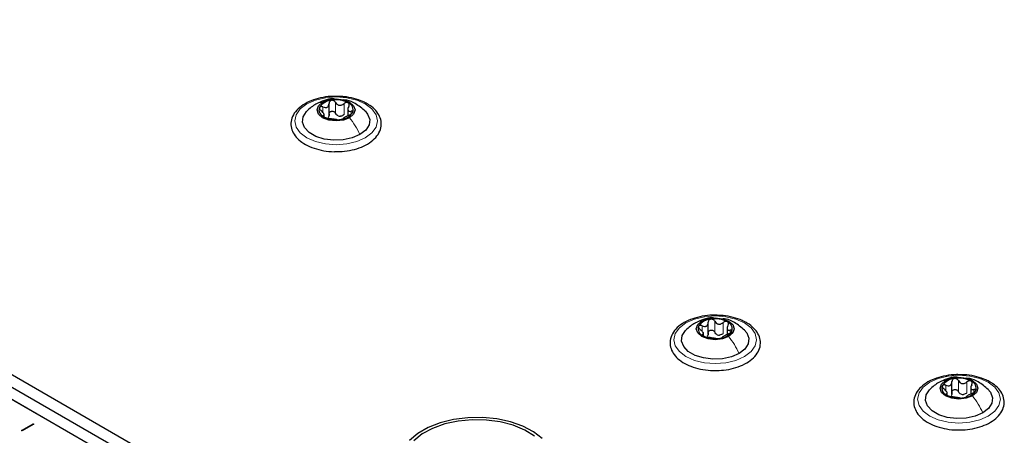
# Paper-space layout 'Blatt2' of a CAD drawing. Header units: millimetres. Extents: x 5 to 418, y 2 to 292.
# Tile 120 of 124: x 310.63 to 332.06, y 222.44 to 231.48. Entities that reach past the tile are written whole.
import ezdxf

# ---------------------------------------------------------------- set-up
doc = ezdxf.new("R2010")
doc.units = ezdxf.units.MM

psp = doc.layouts.new('Blatt2')

# ---------------------------------------------------------------- linework, layer by layer
at = {"color": 7, "linetype": 'Continuous', "lineweight": 25}
for p, q in [((269.906, 247.172), (327.889, 213.699)), ((269.906, 246.899), (327.889, 213.427)), ((327.3, 213.495), (270.024, 246.559)), ((270.731, 246.423), (327.064, 213.903)), ((270.495, 246.287), (326.828, 213.767)), ((317.366, 229.395), (317.366, 229.658)), ((317.775, 229.554), (317.775, 229.391)), ((317.262, 229.366), (317.262, 229.434)), ((325.615, 224.632), (325.615, 224.895)), ((326.024, 224.792), (326.024, 224.629)), ((325.511, 224.604), (325.511, 224.672)), ((330.918, 223.34), (330.918, 223.603)), ((331.327, 223.499), (331.327, 223.336)), ((330.815, 223.311), (330.815, 223.379)), ((310.674, 222.538), (310.927, 222.684)), ((310.939, 222.678), (310.686, 222.531)), ((310.927, 222.684), (310.939, 222.678)), ((310.927, 222.671), (310.927, 222.684)), ((310.686, 222.531), (310.674, 222.538))]:
    psp.add_line(p, q, dxfattribs=at)
at = {"color": 7, "linetype": 'Continuous', "lineweight": 18}
for p, q in [((317.506, 229.443), (317.506, 229.681)), ((317.691, 229.415), (317.691, 229.653)), ((317.23, 229.465), (317.23, 229.582)), ((317.843, 229.425), (317.843, 229.487)), ((317.242, 229.371), (317.242, 229.394)), ((325.48, 224.702), (325.48, 224.819)), ((325.756, 224.681), (325.756, 224.919)), ((325.94, 224.652), (325.94, 224.89)), ((326.093, 224.663), (326.093, 224.724)), ((325.492, 224.609), (325.492, 224.631)), ((330.783, 223.41), (330.783, 223.527)), ((331.059, 223.388), (331.059, 223.626)), ((331.244, 223.36), (331.244, 223.598)), ((330.795, 223.316), (330.795, 223.339)), ((331.396, 223.37), (331.396, 223.432))]:
    psp.add_line(p, q, dxfattribs=at)
at = {"color": 7, "linetype": 'Continuous', "lineweight": 18, "flags": 128}
for points in [[(318.154, 228.911), (317.968, 228.829), (317.751, 228.777), (317.518, 228.759), (317.285, 228.777), (317.068, 228.829), (316.882, 228.911), (316.739, 229.019), (316.649, 229.144), (316.618, 229.279), (316.649, 229.413), (316.739, 229.538), (316.882, 229.646), (317.068, 229.729), (317.285, 229.781), (317.518, 229.798), (317.751, 229.781), (317.968, 229.729), (318.154, 229.646), (318.297, 229.538), (318.387, 229.413), (318.418, 229.279), (318.387, 229.144), (318.297, 229.019), (318.154, 228.911)], [(326.404, 224.149), (326.218, 224.066), (326.001, 224.014), (325.768, 223.997), (325.535, 224.014), (325.318, 224.066), (325.131, 224.149), (324.988, 224.257), (324.898, 224.382), (324.868, 224.516), (324.898, 224.651), (324.988, 224.776), (325.131, 224.884), (325.318, 224.966), (325.535, 225.018), (325.768, 225.036), (326.001, 225.018), (326.218, 224.966), (326.404, 224.884), (326.547, 224.776), (326.637, 224.651), (326.668, 224.516), (326.637, 224.382), (326.547, 224.257), (326.404, 224.149)], [(331.707, 222.856), (331.521, 222.774), (331.304, 222.722), (331.071, 222.704), (330.838, 222.722), (330.621, 222.774), (330.435, 222.856), (330.292, 222.964), (330.202, 223.089), (330.171, 223.224), (330.202, 223.358), (330.292, 223.483), (330.435, 223.591), (330.621, 223.674), (330.838, 223.726), (331.071, 223.743), (331.304, 223.726), (331.521, 223.674), (331.707, 223.591), (331.85, 223.483), (331.94, 223.358), (331.971, 223.224), (331.94, 223.089), (331.85, 222.964), (331.707, 222.856)]]:
    psp.add_lwpolyline(points, dxfattribs=at)
at = {"color": 7, "linetype": 'Continuous', "lineweight": 25, "flags": 128}
for points in [[(317.81, 229.348), (317.676, 229.297), (317.518, 229.279), (317.36, 229.297), (317.226, 229.348), (317.137, 229.426), (317.106, 229.517), (317.137, 229.608), (317.226, 229.685)], [(317.226, 229.685), (317.36, 229.737), (317.518, 229.755), (317.676, 229.737), (317.81, 229.685), (317.899, 229.608), (317.931, 229.517), (317.899, 229.426), (317.81, 229.348)], [(318.037, 228.979), (317.87, 228.907), (317.674, 228.865), (317.466, 228.856), (317.262, 228.882), (317.079, 228.94), (316.931, 229.025), (316.831, 229.131), (316.787, 229.248), (316.801, 229.369), (316.874, 229.482), (316.879, 229.487)], [(318.148, 229.495), (318.205, 229.427), (318.25, 229.309), (318.235, 229.189), (318.162, 229.076), (318.037, 228.979)], [(325.476, 224.923), (325.61, 224.974), (325.768, 224.993), (325.926, 224.974), (326.059, 224.923), (326.149, 224.846), (326.18, 224.754), (326.149, 224.663), (326.059, 224.586)], [(326.286, 224.217), (326.119, 224.145), (325.924, 224.103), (325.715, 224.094), (325.511, 224.12), (325.328, 224.177), (325.181, 224.263), (325.081, 224.368), (325.036, 224.486), (325.051, 224.606), (325.124, 224.719), (325.129, 224.724)], [(326.059, 224.586), (325.926, 224.534), (325.768, 224.516), (325.61, 224.534), (325.476, 224.586), (325.387, 224.663), (325.355, 224.754), (325.387, 224.846), (325.476, 224.923)], [(326.398, 224.733), (326.455, 224.664), (326.499, 224.547), (326.484, 224.426), (326.411, 224.313), (326.286, 224.217)], [(330.779, 223.63), (330.913, 223.682), (331.071, 223.7), (331.229, 223.682), (331.363, 223.63), (331.452, 223.553), (331.483, 223.462), (331.452, 223.371), (331.363, 223.293)], [(331.363, 223.293), (331.229, 223.242), (331.071, 223.224), (330.913, 223.242), (330.779, 223.293), (330.69, 223.371), (330.658, 223.462), (330.69, 223.553), (330.779, 223.63)], [(331.701, 223.44), (331.758, 223.372), (331.802, 223.254), (331.788, 223.134), (331.715, 223.021), (331.589, 222.924)], [(331.589, 222.924), (331.422, 222.852), (331.227, 222.81), (331.019, 222.801), (330.815, 222.827), (330.631, 222.885), (330.484, 222.97), (330.384, 223.076), (330.339, 223.193), (330.354, 223.314), (330.427, 223.427), (330.432, 223.432)], [(322.005, 222.364), (321.815, 222.51), (321.581, 222.633), (321.31, 222.728), (321.014, 222.792), (320.701, 222.823), (320.384, 222.818), (320.075, 222.779), (319.783, 222.707), (319.521, 222.605), (319.297, 222.476), (319.119, 222.324)], [(321.838, 222.419), (321.626, 222.55), (321.374, 222.655), (321.091, 222.728), (320.789, 222.769), (320.479, 222.775), (320.172, 222.746), (319.882, 222.683), (319.618, 222.588), (319.392, 222.466), (319.211, 222.32)]]:
    psp.add_lwpolyline(points, dxfattribs=at)
at = {"color": 7, "linetype": 'Continuous', "lineweight": 25}
for centre, radius, start, end in [((317.442, 229.384), 0.342, 93.4335, 146.5611), ((317.519, 229.159), 0.576, 62.6428, 99.7711), ((317.725, 229.516), 0.165, 340.539, 69.2579), ((317.311, 229.518), 0.165, 160.539, 249.2579), ((317.595, 229.649), 0.342, 273.4335, 326.5611), ((317.517, 229.875), 0.576, 242.6428, 279.7711), ((317.621, 229.59), 0.211, 254.2708, 268.1431), ((325.691, 224.622), 0.342, 93.4335, 146.5611), ((325.768, 224.396), 0.576, 62.6428, 99.7711), ((325.561, 224.756), 0.165, 160.539, 249.2579), ((325.974, 224.753), 0.165, 340.539, 69.2579), ((325.767, 225.113), 0.576, 242.6428, 279.7711), ((325.87, 224.827), 0.211, 254.2708, 268.1431), ((325.844, 224.887), 0.342, 273.4335, 326.5611), ((330.994, 223.329), 0.342, 93.4335, 146.5611), ((331.072, 223.104), 0.576, 62.6428, 99.7711), ((330.864, 223.463), 0.165, 160.539, 249.2579), ((331.278, 223.461), 0.165, 340.539, 69.2579), ((331.07, 223.82), 0.576, 242.6428, 279.7711), ((331.174, 223.535), 0.211, 254.2708, 268.1431), ((331.148, 223.594), 0.342, 273.4335, 326.5611)]:
    psp.add_arc(centre, radius, start, end, dxfattribs=at)
for points, knots in [([(317.593, 229.808), (317.549, 229.81), (317.429, 229.817), (317.233, 229.793), (317.022, 229.739), (316.836, 229.656), (316.685, 229.546), (316.58, 229.414), (316.529, 229.267), (316.537, 229.119), (316.596, 228.983), (316.702, 228.862), (316.85, 228.759), (317.035, 228.677), (317.247, 228.627), (317.408, 228.605), (317.493, 228.609), (317.503, 228.61)], [0, 0, 0, 0, 0.043178, 0.116961, 0.19094, 0.26533, 0.340301, 0.415461, 0.48884, 0.558844, 0.627333, 0.696902, 0.76915, 0.842962, 0.916921, 0.990714, 1, 1, 1, 1]), ([(317.495, 229.752), (317.479, 229.754), (317.401, 229.763), (317.255, 229.725), (317.139, 229.67), (317.078, 229.641)], [0, 0, 0, 0, 0.114409, 0.534763, 1, 1, 1, 1]), ([(317.23, 229.582), (317.247, 229.576), (317.273, 229.567), (317.306, 229.569), (317.328, 229.576), (317.345, 229.591), (317.362, 229.618), (317.364, 229.643), (317.365, 229.66)], [0, 0, 0, 0, 0.2491679, 0.3743031, 0.4989033, 0.6239875, 0.7497462, 1, 1, 1, 1]), ([(317.421, 229.726), (317.413, 229.724), (317.396, 229.719), (317.378, 229.703), (317.367, 229.683), (317.366, 229.667), (317.365, 229.66)], [0, 0, 0, 0, 0.250033, 0.499632, 0.749228, 1, 1, 1, 1]), ([(317.506, 229.681), (317.502, 229.688), (317.493, 229.702), (317.472, 229.718), (317.447, 229.727), (317.43, 229.726), (317.421, 229.726)], [0, 0, 0, 0, 0.249815, 0.499908, 0.75012, 1, 1, 1, 1]), ([(317.503, 228.61), (317.569, 228.611), (317.712, 228.613), (317.922, 228.654), (318.121, 228.725), (318.288, 228.823), (318.415, 228.946), (318.491, 229.087), (318.51, 229.237), (318.473, 229.379), (318.387, 229.507), (318.287, 229.595), (318.216, 229.638), (318.196, 229.65)], [0, 0, 0, 0, 0.086679, 0.18602, 0.285774, 0.386232, 0.487425, 0.587594, 0.683756, 0.776289, 0.868666, 0.964239, 1, 1, 1, 1]), ([(317.506, 229.681), (317.516, 229.667), (317.53, 229.644), (317.561, 229.625), (317.587, 229.617), (317.615, 229.617), (317.652, 229.625), (317.675, 229.642), (317.691, 229.653)], [0, 0, 0, 0, 0.249199, 0.374336, 0.49893, 0.624007, 0.749759, 1, 1, 1, 1]), ([(318.196, 229.65), (318.166, 229.666), (318.078, 229.713), (317.908, 229.769), (317.732, 229.806), (317.624, 229.807), (317.593, 229.808)], [0, 0, 0, 0, 0.180167, 0.52014, 0.85956, 1, 1, 1, 1]), ([(318.153, 229.49), (318.084, 229.548), (317.964, 229.648), (317.797, 229.727), (317.709, 229.732), (317.687, 229.734)], [0, 0, 0, 0, 0.507466, 0.877443, 1, 1, 1, 1]), ([(317.783, 229.67), (317.776, 229.673), (317.763, 229.679), (317.737, 229.677), (317.712, 229.669), (317.698, 229.658), (317.691, 229.653)], [0, 0, 0, 0, 0.249991, 0.499611, 0.749127, 1, 1, 1, 1]), ([(317.794, 229.593), (317.798, 229.601), (317.805, 229.615), (317.806, 229.637), (317.8, 229.657), (317.789, 229.666), (317.783, 229.67)], [0, 0, 0, 0, 0.249852, 0.499902, 0.750115, 1, 1, 1, 1]), ([(317.079, 229.642), (317.045, 229.621), (316.973, 229.576), (316.91, 229.516), (316.877, 229.485)], [0, 0, 0, 0, 0.473586, 1, 1, 1, 1]), ([(317.156, 229.573), (317.154, 229.567), (317.152, 229.557), (317.159, 229.537), (317.173, 229.517), (317.186, 229.506), (317.193, 229.5)], [0, 0, 0, 0, 0.249857, 0.499466, 0.749011, 1, 1, 1, 1]), ([(317.23, 229.582), (317.223, 229.585), (317.207, 229.59), (317.184, 229.591), (317.165, 229.586), (317.159, 229.577), (317.156, 229.573)], [0, 0, 0, 0, 0.249807, 0.500055, 0.750309, 1, 1, 1, 1]), ([(317.242, 229.394), (317.25, 229.396), (317.261, 229.399), (317.262, 229.412), (317.258, 229.426), (317.248, 229.444), (317.228, 229.469), (317.207, 229.488), (317.193, 229.5)], [0, 0, 0, 0, 0.249201, 0.374338, 0.498932, 0.624008, 0.74976, 1, 1, 1, 1]), ([(317.365, 229.421), (317.366, 229.429), (317.367, 229.445), (317.378, 229.465), (317.396, 229.481), (317.42, 229.489), (317.447, 229.489), (317.472, 229.48), (317.493, 229.464), (317.502, 229.45), (317.506, 229.443)], [0, 0, 0, 0, 0.125193, 0.249438, 0.374279, 0.499024, 0.623869, 0.749369, 0.87443, 1, 1, 1, 1]), ([(317.564, 229.387), (317.551, 229.394), (317.527, 229.408), (317.513, 229.432), (317.506, 229.443)], [0, 0, 0, 0, 0.498457, 1, 1, 1, 1]), ([(317.794, 229.593), (317.787, 229.578), (317.776, 229.554), (317.774, 229.525), (317.778, 229.507), (317.788, 229.494), (317.808, 229.484), (317.829, 229.486), (317.843, 229.487)], [0, 0, 0, 0, 0.249201, 0.3743378, 0.4989316, 0.6240084, 0.74976, 1, 1, 1, 1]), ([(317.806, 229.405), (317.814, 229.409), (317.829, 229.416), (317.852, 229.43), (317.871, 229.445), (317.877, 229.456), (317.88, 229.461)], [0, 0, 0, 0, 0.249807, 0.500055, 0.750309, 1, 1, 1, 1]), ([(317.88, 229.461), (317.882, 229.466), (317.884, 229.475), (317.877, 229.484), (317.863, 229.489), (317.85, 229.488), (317.843, 229.487)], [0, 0, 0, 0, 0.249857, 0.499466, 0.749011, 1, 1, 1, 1]), ([(317.242, 229.394), (317.239, 229.393), (317.232, 229.391), (317.23, 229.384), (317.236, 229.375), (317.247, 229.367), (317.253, 229.364)], [0, 0, 0, 0, 0.2498519, 0.4999015, 0.7501147, 1, 1, 1, 1]), ([(317.253, 229.364), (317.26, 229.36), (317.273, 229.353), (317.299, 229.344), (317.324, 229.338), (317.338, 229.335), (317.345, 229.334)], [0, 0, 0, 0, 0.249991, 0.499611, 0.749127, 1, 1, 1, 1]), ([(317.365, 229.421), (317.365, 229.409), (317.364, 229.383), (317.35, 229.363), (317.344, 229.353)], [0, 0, 0, 0, 0.50155, 1, 1, 1, 1]), ([(317.53, 229.306), (317.52, 229.307), (317.506, 229.309), (317.475, 229.313), (317.449, 229.317), (317.421, 229.321), (317.384, 229.328), (317.361, 229.332), (317.345, 229.334)], [0, 0, 0, 0, 0.2491995, 0.3743362, 0.4989302, 0.6240074, 0.7497593, 1, 1, 1, 1]), ([(317.53, 229.306), (317.534, 229.305), (317.543, 229.304), (317.564, 229.303), (317.589, 229.304), (317.606, 229.307), (317.615, 229.308)], [0, 0, 0, 0, 0.249815, 0.499908, 0.75012, 1, 1, 1, 1]), ([(317.691, 229.415), (317.679, 229.406), (317.656, 229.388), (317.628, 229.382), (317.614, 229.379)], [0, 0, 0, 0, 0.501552, 1, 1, 1, 1]), ([(317.615, 229.308), (317.623, 229.309), (317.64, 229.312), (317.658, 229.318), (317.669, 229.323), (317.67, 229.326), (317.671, 229.328)], [0, 0, 0, 0, 0.250033, 0.4996315, 0.7492277, 1, 1, 1, 1]), ([(317.806, 229.405), (317.789, 229.398), (317.763, 229.387), (317.731, 229.369), (317.708, 229.357), (317.691, 229.346), (317.674, 229.335), (317.672, 229.331), (317.671, 229.328)], [0, 0, 0, 0, 0.249168, 0.374303, 0.498903, 0.623987, 0.749746, 1, 1, 1, 1]), ([(325.843, 225.046), (325.798, 225.048), (325.678, 225.055), (325.483, 225.031), (325.272, 224.977), (325.086, 224.893), (324.935, 224.784), (324.83, 224.652), (324.779, 224.505), (324.786, 224.357), (324.846, 224.22), (324.951, 224.099), (325.099, 223.996), (325.284, 223.915), (325.496, 223.865), (325.657, 223.842), (325.743, 223.847), (325.752, 223.847)], [0, 0, 0, 0, 0.043178, 0.116961, 0.19094, 0.26533, 0.340301, 0.415461, 0.48884, 0.558844, 0.627333, 0.696902, 0.76915, 0.842962, 0.916921, 0.990714, 1, 1, 1, 1]), ([(325.745, 224.989), (325.728, 224.991), (325.651, 225.001), (325.505, 224.963), (325.388, 224.908), (325.327, 224.879)], [0, 0, 0, 0, 0.1144085, 0.5347632, 1, 1, 1, 1]), ([(325.671, 224.964), (325.662, 224.961), (325.646, 224.957), (325.628, 224.941), (325.616, 224.92), (325.616, 224.905), (325.615, 224.897)], [0, 0, 0, 0, 0.250033, 0.499632, 0.749228, 1, 1, 1, 1]), ([(325.756, 224.919), (325.752, 224.926), (325.743, 224.94), (325.722, 224.955), (325.697, 224.965), (325.679, 224.964), (325.671, 224.964)], [0, 0, 0, 0, 0.249815, 0.499908, 0.75012, 1, 1, 1, 1]), ([(326.446, 224.888), (326.415, 224.904), (326.328, 224.951), (326.158, 225.007), (325.982, 225.043), (325.874, 225.045), (325.843, 225.046)], [0, 0, 0, 0, 0.180167, 0.52014, 0.85956, 1, 1, 1, 1]), ([(326.403, 224.728), (326.333, 224.786), (326.213, 224.886), (326.047, 224.964), (325.959, 224.97), (325.937, 224.971)], [0, 0, 0, 0, 0.507466, 0.877443, 1, 1, 1, 1]), ([(325.329, 224.88), (325.295, 224.858), (325.222, 224.814), (325.16, 224.754), (325.127, 224.722)], [0, 0, 0, 0, 0.473586, 1, 1, 1, 1]), ([(325.405, 224.81), (325.404, 224.805), (325.401, 224.794), (325.409, 224.775), (325.422, 224.755), (325.436, 224.744), (325.442, 224.738)], [0, 0, 0, 0, 0.249857, 0.499466, 0.749011, 1, 1, 1, 1]), ([(325.48, 224.819), (325.472, 224.822), (325.456, 224.828), (325.434, 224.829), (325.415, 224.824), (325.409, 224.815), (325.405, 224.81)], [0, 0, 0, 0, 0.249807, 0.500055, 0.750309, 1, 1, 1, 1]), ([(325.492, 224.631), (325.499, 224.634), (325.51, 224.637), (325.512, 224.65), (325.508, 224.664), (325.497, 224.681), (325.478, 224.707), (325.456, 224.726), (325.442, 224.738)], [0, 0, 0, 0, 0.249201, 0.374338, 0.498932, 0.624008, 0.74976, 1, 1, 1, 1]), ([(325.48, 224.819), (325.497, 224.813), (325.523, 224.804), (325.555, 224.806), (325.577, 224.814), (325.595, 224.829), (325.612, 224.856), (325.614, 224.881), (325.615, 224.897)], [0, 0, 0, 0, 0.249168, 0.374303, 0.498903, 0.623987, 0.749746, 1, 1, 1, 1]), ([(325.615, 224.659), (325.616, 224.667), (325.616, 224.682), (325.628, 224.703), (325.646, 224.718), (325.67, 224.727), (325.697, 224.726), (325.722, 224.718), (325.743, 224.702), (325.752, 224.688), (325.756, 224.681)], [0, 0, 0, 0, 0.125193, 0.249438, 0.374279, 0.499024, 0.623869, 0.749369, 0.87443, 1, 1, 1, 1]), ([(325.752, 223.847), (325.819, 223.848), (325.961, 223.85), (326.171, 223.892), (326.37, 223.962), (326.538, 224.061), (326.665, 224.183), (326.741, 224.325), (326.759, 224.474), (326.722, 224.617), (326.637, 224.745), (326.536, 224.833), (326.465, 224.876), (326.446, 224.888)], [0, 0, 0, 0, 0.086679, 0.18602, 0.285774, 0.386232, 0.487425, 0.587594, 0.683756, 0.776289, 0.868666, 0.964239, 1, 1, 1, 1]), ([(325.756, 224.919), (325.766, 224.904), (325.78, 224.882), (325.811, 224.863), (325.837, 224.854), (325.865, 224.854), (325.902, 224.863), (325.925, 224.879), (325.94, 224.89)], [0, 0, 0, 0, 0.249199, 0.374336, 0.49893, 0.624007, 0.749759, 1, 1, 1, 1]), ([(326.033, 224.908), (326.026, 224.91), (326.012, 224.916), (325.987, 224.915), (325.962, 224.906), (325.948, 224.896), (325.94, 224.89)], [0, 0, 0, 0, 0.249991, 0.499611, 0.749127, 1, 1, 1, 1]), ([(326.044, 224.831), (326.036, 224.815), (326.025, 224.792), (326.023, 224.763), (326.027, 224.745), (326.038, 224.732), (326.058, 224.721), (326.079, 224.723), (326.093, 224.724)], [0, 0, 0, 0, 0.249201, 0.374338, 0.498932, 0.624008, 0.74976, 1, 1, 1, 1]), ([(326.044, 224.831), (326.047, 224.838), (326.054, 224.853), (326.056, 224.875), (326.05, 224.895), (326.038, 224.903), (326.033, 224.908)], [0, 0, 0, 0, 0.249852, 0.499902, 0.750115, 1, 1, 1, 1]), ([(326.13, 224.698), (326.131, 224.703), (326.134, 224.712), (326.127, 224.722), (326.113, 224.726), (326.1, 224.725), (326.093, 224.724)], [0, 0, 0, 0, 0.249857, 0.499466, 0.749011, 1, 1, 1, 1]), ([(325.492, 224.631), (325.488, 224.631), (325.481, 224.629), (325.48, 224.622), (325.486, 224.612), (325.497, 224.605), (325.502, 224.601)], [0, 0, 0, 0, 0.249852, 0.499902, 0.750115, 1, 1, 1, 1]), ([(325.502, 224.601), (325.509, 224.598), (325.523, 224.591), (325.549, 224.582), (325.574, 224.575), (325.588, 224.573), (325.595, 224.572)], [0, 0, 0, 0, 0.249991, 0.499611, 0.749127, 1, 1, 1, 1]), ([(325.615, 224.659), (325.615, 224.646), (325.614, 224.62), (325.6, 224.601), (325.593, 224.591)], [0, 0, 0, 0, 0.50155, 1, 1, 1, 1]), ([(325.779, 224.543), (325.77, 224.545), (325.755, 224.547), (325.724, 224.55), (325.698, 224.554), (325.67, 224.559), (325.633, 224.566), (325.61, 224.569), (325.595, 224.572)], [0, 0, 0, 0, 0.249199, 0.374336, 0.49893, 0.624007, 0.749759, 1, 1, 1, 1]), ([(325.813, 224.625), (325.801, 224.632), (325.777, 224.646), (325.763, 224.669), (325.756, 224.681)], [0, 0, 0, 0, 0.498457, 1, 1, 1, 1]), ([(325.779, 224.543), (325.784, 224.543), (325.792, 224.541), (325.813, 224.541), (325.839, 224.542), (325.856, 224.544), (325.865, 224.545)], [0, 0, 0, 0, 0.2498147, 0.4999078, 0.7501201, 1, 1, 1, 1]), ([(325.94, 224.652), (325.929, 224.643), (325.906, 224.626), (325.877, 224.62), (325.863, 224.617)], [0, 0, 0, 0, 0.501552, 1, 1, 1, 1]), ([(325.865, 224.545), (325.873, 224.547), (325.889, 224.55), (325.908, 224.556), (325.919, 224.561), (325.92, 224.564), (325.92, 224.565)], [0, 0, 0, 0, 0.250033, 0.499632, 0.749228, 1, 1, 1, 1]), ([(326.055, 224.643), (326.038, 224.636), (326.013, 224.624), (325.98, 224.607), (325.958, 224.595), (325.94, 224.584), (325.923, 224.573), (325.922, 224.568), (325.92, 224.565)], [0, 0, 0, 0, 0.249168, 0.374303, 0.498903, 0.623987, 0.749746, 1, 1, 1, 1]), ([(326.055, 224.643), (326.063, 224.647), (326.079, 224.653), (326.101, 224.667), (326.12, 224.683), (326.127, 224.693), (326.13, 224.698)], [0, 0, 0, 0, 0.249807, 0.500055, 0.750309, 1, 1, 1, 1]), ([(331.146, 223.753), (331.102, 223.755), (330.982, 223.762), (330.786, 223.738), (330.575, 223.684), (330.389, 223.601), (330.238, 223.491), (330.133, 223.359), (330.082, 223.212), (330.09, 223.064), (330.149, 222.928), (330.255, 222.807), (330.402, 222.703), (330.588, 222.622), (330.8, 222.572), (330.961, 222.55), (331.046, 222.554), (331.055, 222.555)], [0, 0, 0, 0, 0.043178, 0.116961, 0.19094, 0.26533, 0.340301, 0.415461, 0.48884, 0.558844, 0.627333, 0.696902, 0.76915, 0.842962, 0.916921, 0.990714, 1, 1, 1, 1]), ([(331.048, 223.697), (331.032, 223.699), (330.954, 223.708), (330.808, 223.67), (330.692, 223.615), (330.631, 223.586)], [0, 0, 0, 0, 0.1144085, 0.5347632, 1, 1, 1, 1]), ([(330.974, 223.671), (330.966, 223.669), (330.949, 223.664), (330.931, 223.648), (330.92, 223.628), (330.919, 223.612), (330.918, 223.605)], [0, 0, 0, 0, 0.250033, 0.499632, 0.749228, 1, 1, 1, 1]), ([(331.059, 223.626), (331.055, 223.633), (331.046, 223.647), (331.025, 223.663), (331, 223.672), (330.983, 223.671), (330.974, 223.671)], [0, 0, 0, 0, 0.249815, 0.499908, 0.75012, 1, 1, 1, 1]), ([(331.749, 223.595), (331.719, 223.611), (331.631, 223.658), (331.461, 223.714), (331.285, 223.751), (331.177, 223.752), (331.146, 223.753)], [0, 0, 0, 0, 0.180167, 0.52014, 0.85956, 1, 1, 1, 1]), ([(331.706, 223.435), (331.637, 223.493), (331.516, 223.593), (331.35, 223.672), (331.262, 223.677), (331.24, 223.679)], [0, 0, 0, 0, 0.507466, 0.877443, 1, 1, 1, 1]), ([(330.632, 223.587), (330.598, 223.566), (330.526, 223.521), (330.463, 223.461), (330.43, 223.43)], [0, 0, 0, 0, 0.473586, 1, 1, 1, 1]), ([(330.709, 223.518), (330.707, 223.512), (330.705, 223.502), (330.712, 223.482), (330.726, 223.462), (330.739, 223.451), (330.746, 223.445)], [0, 0, 0, 0, 0.249857, 0.499466, 0.749011, 1, 1, 1, 1]), ([(330.783, 223.527), (330.775, 223.53), (330.76, 223.535), (330.737, 223.536), (330.718, 223.531), (330.712, 223.522), (330.709, 223.518)], [0, 0, 0, 0, 0.249807, 0.500055, 0.750309, 1, 1, 1, 1]), ([(330.795, 223.339), (330.802, 223.341), (330.814, 223.344), (330.815, 223.357), (330.811, 223.371), (330.801, 223.389), (330.781, 223.414), (330.76, 223.433), (330.746, 223.445)], [0, 0, 0, 0, 0.249201, 0.374338, 0.498932, 0.624008, 0.74976, 1, 1, 1, 1]), ([(330.783, 223.527), (330.8, 223.521), (330.826, 223.512), (330.858, 223.514), (330.881, 223.521), (330.898, 223.536), (330.915, 223.563), (330.917, 223.588), (330.918, 223.605)], [0, 0, 0, 0, 0.249168, 0.374303, 0.498903, 0.623987, 0.749746, 1, 1, 1, 1]), ([(331.055, 222.555), (331.122, 222.556), (331.265, 222.558), (331.475, 222.599), (331.673, 222.67), (331.841, 222.768), (331.968, 222.891), (332.044, 223.032), (332.063, 223.182), (332.025, 223.324), (331.94, 223.452), (331.84, 223.54), (331.768, 223.583), (331.749, 223.595)], [0, 0, 0, 0, 0.086679, 0.18602, 0.285774, 0.386232, 0.487425, 0.587594, 0.683756, 0.776289, 0.868666, 0.964239, 1, 1, 1, 1]), ([(331.059, 223.626), (331.069, 223.611), (331.083, 223.589), (331.114, 223.57), (331.14, 223.562), (331.168, 223.561), (331.205, 223.57), (331.228, 223.587), (331.244, 223.598)], [0, 0, 0, 0, 0.249199, 0.374336, 0.49893, 0.624007, 0.749759, 1, 1, 1, 1]), ([(331.336, 223.615), (331.329, 223.618), (331.316, 223.624), (331.29, 223.622), (331.265, 223.614), (331.251, 223.603), (331.244, 223.598)], [0, 0, 0, 0, 0.249991, 0.499611, 0.749127, 1, 1, 1, 1]), ([(331.347, 223.538), (331.34, 223.523), (331.328, 223.499), (331.327, 223.47), (331.331, 223.452), (331.341, 223.439), (331.361, 223.429), (331.382, 223.431), (331.396, 223.432)], [0, 0, 0, 0, 0.249201, 0.374338, 0.498932, 0.624008, 0.74976, 1, 1, 1, 1]), ([(331.347, 223.538), (331.35, 223.546), (331.358, 223.56), (331.359, 223.582), (331.353, 223.602), (331.342, 223.611), (331.336, 223.615)], [0, 0, 0, 0, 0.249852, 0.499902, 0.750115, 1, 1, 1, 1]), ([(330.795, 223.339), (330.791, 223.338), (330.784, 223.336), (330.783, 223.329), (330.789, 223.32), (330.8, 223.312), (330.806, 223.309)], [0, 0, 0, 0, 0.249852, 0.499902, 0.750115, 1, 1, 1, 1]), ([(330.806, 223.309), (330.813, 223.305), (330.826, 223.298), (330.852, 223.289), (330.877, 223.283), (330.891, 223.28), (330.898, 223.279)], [0, 0, 0, 0, 0.249991, 0.499611, 0.749127, 1, 1, 1, 1]), ([(330.918, 223.366), (330.918, 223.354), (330.917, 223.328), (330.903, 223.308), (330.897, 223.298)], [0, 0, 0, 0, 0.50155, 1, 1, 1, 1]), ([(331.083, 223.251), (331.073, 223.252), (331.059, 223.254), (331.028, 223.258), (331.002, 223.262), (330.974, 223.266), (330.937, 223.273), (330.914, 223.277), (330.898, 223.279)], [0, 0, 0, 0, 0.249199, 0.374336, 0.49893, 0.624007, 0.749759, 1, 1, 1, 1]), ([(330.918, 223.366), (330.919, 223.374), (330.92, 223.39), (330.931, 223.41), (330.949, 223.426), (330.973, 223.434), (331, 223.434), (331.025, 223.425), (331.046, 223.409), (331.055, 223.395), (331.059, 223.388)], [0, 0, 0, 0, 0.125193, 0.249438, 0.374279, 0.499024, 0.623869, 0.749369, 0.87443, 1, 1, 1, 1]), ([(331.116, 223.332), (331.104, 223.339), (331.08, 223.353), (331.066, 223.376), (331.059, 223.388)], [0, 0, 0, 0, 0.498457, 1, 1, 1, 1]), ([(331.083, 223.251), (331.087, 223.25), (331.096, 223.249), (331.117, 223.248), (331.142, 223.249), (331.159, 223.252), (331.168, 223.253)], [0, 0, 0, 0, 0.2498147, 0.4999078, 0.7501201, 1, 1, 1, 1]), ([(331.244, 223.36), (331.232, 223.351), (331.209, 223.333), (331.181, 223.327), (331.167, 223.324)], [0, 0, 0, 0, 0.501552, 1, 1, 1, 1]), ([(331.168, 223.253), (331.176, 223.254), (331.193, 223.257), (331.211, 223.263), (331.222, 223.268), (331.223, 223.271), (331.224, 223.272)], [0, 0, 0, 0, 0.250033, 0.499632, 0.749228, 1, 1, 1, 1]), ([(331.359, 223.35), (331.342, 223.343), (331.316, 223.332), (331.283, 223.314), (331.261, 223.302), (331.244, 223.291), (331.227, 223.28), (331.225, 223.276), (331.224, 223.272)], [0, 0, 0, 0, 0.249168, 0.374303, 0.498903, 0.623987, 0.749746, 1, 1, 1, 1]), ([(331.359, 223.35), (331.366, 223.354), (331.382, 223.361), (331.405, 223.375), (331.424, 223.39), (331.43, 223.401), (331.433, 223.406)], [0, 0, 0, 0, 0.249807, 0.500055, 0.750309, 1, 1, 1, 1]), ([(331.433, 223.406), (331.435, 223.41), (331.437, 223.42), (331.43, 223.429), (331.416, 223.434), (331.403, 223.432), (331.396, 223.432)], [0, 0, 0, 0, 0.249857, 0.499466, 0.749011, 1, 1, 1, 1])]:
    psp.add_open_spline(points, degree=3, knots=knots, dxfattribs=at)
at = {"color": 7, "linetype": 'Continuous', "lineweight": 18}
for points in [[(317.081, 229.639), (317.088, 229.644), (317.128, 229.675), (317.181, 229.681), (317.226, 229.685)], [(325.331, 224.876), (325.337, 224.882), (325.377, 224.913), (325.431, 224.918), (325.476, 224.923)], [(330.634, 223.584), (330.641, 223.589), (330.68, 223.62), (330.734, 223.626), (330.779, 223.63)]]:
    psp.add_open_spline(points, degree=3, knots=[0, 0, 0, 0, 0.162643, 1, 1, 1, 1], dxfattribs=at)
for points in [[(318.037, 228.979), (318.005, 229.045), (317.941, 229.176), (317.853, 229.291), (317.81, 229.348)], [(326.286, 224.217), (326.254, 224.283), (326.19, 224.414), (326.103, 224.529), (326.059, 224.586)], [(331.589, 222.924), (331.558, 222.99), (331.494, 223.121), (331.406, 223.236), (331.363, 223.293)]]:
    psp.add_open_spline(points, degree=3, dxfattribs=at)

doc.saveas('drawing.dxf')
